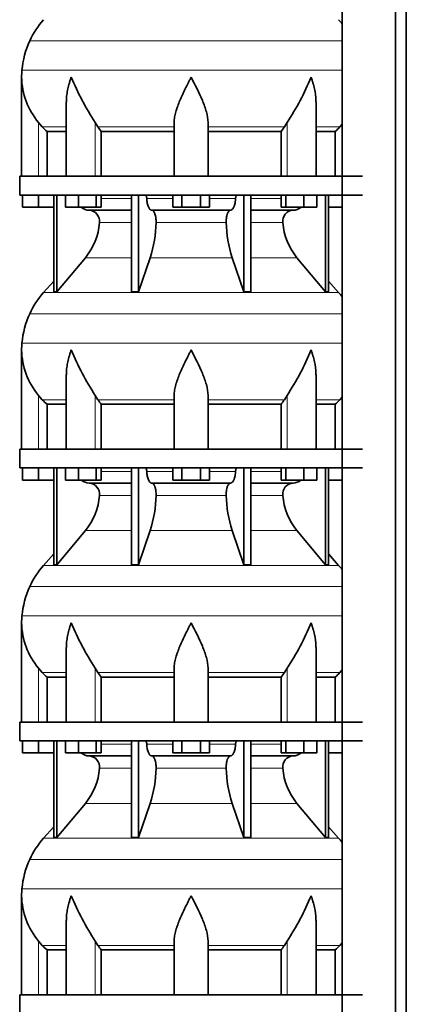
# Model space of a CAD drawing. Header units: millimetres. Extents: x -304 to -45, y -520 to 1050.
# Tile 15 of 31: x -301 to -260, y 300 to 405. Entities that reach past the tile are written whole.
import ezdxf

# ---------------------------------------------------------------- set-up
doc = ezdxf.new("R2010")
doc.units = ezdxf.units.MM
doc.layers.add('MID_134-20', color=7, linetype='Continuous')
doc.layers.add('VSI134_DIFFUSORE', color=7, linetype='Continuous')

# ---------------------------------------------------------------- blocks, each defined once
blk = doc.blocks.new('SE')
at = {"layer": 'MID_134-20', "color": 7, "linetype": 'Continuous', "lineweight": 35}
for p, q in [((-266.75, 826.98), (-266.75, 243.68)), ((-261.12, 243.68), (-261.12, 826.98)), ((-259.96, 243.68), (-259.96, 826.98)), ((-266.76, 414.98), (-266.76, 387.98)), ((-266.76, 385.98), (-266.76, 358.98)), ((-266.76, 356.98), (-266.76, 329.98)), ((-266.76, 327.98), (-266.76, 300.98))]:
    blk.add_line(p, q, dxfattribs=at)
at = {"layer": 'VSI134_DIFFUSORE', "color": 4, "linetype": 'Continuous', "lineweight": 9}
for p, q in [((-299.93, 402.37), (-266.76, 402.37)), ((-300.76, 399.25), (-266.76, 399.25)), ((-299, 387.98), (-299, 393.7)), ((-292.98, 387.98), (-292.98, 393.7)), ((-272.62, 387.98), (-272.62, 393.7)), ((-298.6, 393.24), (-296.05, 393.24)), ((-292.7, 393.24), (-284.6, 393.24)), ((-281, 393.24), (-272.9, 393.24)), ((-269.54, 393.24), (-267, 393.24)), ((-292.36, 385.62), (-289.14, 385.62)), ((-287.51, 385.62), (-284.76, 385.62)), ((-280.84, 385.62), (-278.08, 385.62)), ((-276.46, 385.62), (-273.24, 385.62)), ((-289.14, 383.07), (-292.52, 383.07)), ((-279.08, 383.07), (-286.52, 383.07)), ((-273.07, 383.07), (-276.46, 383.07)), ((-294.03, 379.33), (-289.14, 379.33)), ((-287.14, 379.33), (-278.45, 379.33)), ((-276.46, 379.33), (-271.57, 379.33)), ((-298.46, 375.63), (-267.14, 375.63)), ((-299.93, 373.37), (-266.76, 373.37)), ((-300.76, 370.25), (-266.76, 370.25)), ((-299, 358.98), (-299, 364.7)), ((-298.6, 364.24), (-296.05, 364.24)), ((-292.98, 358.98), (-292.98, 364.7)), ((-292.7, 364.24), (-284.6, 364.24)), ((-281, 364.24), (-272.9, 364.24)), ((-272.62, 358.98), (-272.62, 364.7)), ((-269.54, 364.24), (-267, 364.24)), ((-292.36, 356.62), (-289.14, 356.62)), ((-287.51, 356.62), (-284.76, 356.62)), ((-280.84, 356.62), (-278.08, 356.62)), ((-276.46, 356.62), (-273.24, 356.62)), ((-289.14, 354.07), (-292.52, 354.07)), ((-279.08, 354.07), (-286.52, 354.07)), ((-273.07, 354.07), (-276.46, 354.07)), ((-294.03, 350.33), (-289.14, 350.33)), ((-287.14, 350.33), (-278.45, 350.33)), ((-276.46, 350.33), (-271.57, 350.33)), ((-298.46, 346.63), (-267.14, 346.63)), ((-299.93, 344.37), (-266.76, 344.37)), ((-300.76, 341.25), (-266.76, 341.25)), ((-299, 329.98), (-299, 335.7)), ((-298.6, 335.24), (-296.05, 335.24)), ((-292.98, 329.98), (-292.98, 335.7)), ((-292.7, 335.24), (-284.6, 335.24)), ((-281, 335.24), (-272.9, 335.24)), ((-272.62, 329.98), (-272.62, 335.7)), ((-269.54, 335.24), (-267, 335.24)), ((-292.36, 327.62), (-289.14, 327.62)), ((-287.51, 327.62), (-284.76, 327.62)), ((-280.84, 327.62), (-278.08, 327.62)), ((-276.46, 327.62), (-273.24, 327.62)), ((-289.14, 325.07), (-292.52, 325.07)), ((-279.08, 325.07), (-286.52, 325.07)), ((-273.07, 325.07), (-276.46, 325.07)), ((-294.03, 321.33), (-289.14, 321.33)), ((-287.14, 321.33), (-278.45, 321.33)), ((-276.46, 321.33), (-271.57, 321.33)), ((-298.46, 317.63), (-267.14, 317.63)), ((-299.93, 315.37), (-266.76, 315.37)), ((-300.76, 312.25), (-266.76, 312.25)), ((-299, 300.98), (-299, 306.7)), ((-292.98, 300.98), (-292.98, 306.7)), ((-272.62, 300.98), (-272.62, 306.7)), ((-298.6, 306.24), (-296.05, 306.24)), ((-292.7, 306.24), (-284.6, 306.24)), ((-281, 306.24), (-272.9, 306.24)), ((-269.54, 306.24), (-267, 306.24))]:
    blk.add_line(p, q, dxfattribs=at)
at = {"layer": 'VSI134_DIFFUSORE', "color": 7, "linetype": 'Continuous', "lineweight": 35}
for p, q in [((-300.8, 398.52), (-300.8, 387.98)), ((-296.05, 395.85), (-296.05, 387.98)), ((-269.54, 387.98), (-269.54, 395.85)), ((-298.6, 393.24), (-299, 393.7)), ((-292.7, 393.24), (-292.98, 393.7)), ((-284.6, 387.98), (-284.6, 393.7)), ((-281, 387.98), (-281, 393.7)), ((-272.62, 393.7), (-272.9, 393.24)), ((-266.76, 393.51), (-267, 393.24)), ((-298.09, 392.75), (-296.05, 392.75)), ((-298.09, 387.98), (-298.09, 392.75)), ((-292.34, 392.75), (-284.6, 392.75)), ((-292.34, 387.98), (-292.34, 392.75)), ((-281, 392.75), (-273.26, 392.75)), ((-273.26, 392.75), (-273.26, 387.98)), ((-269.54, 392.75), (-267.5, 392.75)), ((-267.5, 392.75), (-267.5, 387.98)), ((-301, 387.98), (-264.6, 387.98)), ((-301, 387.98), (-301, 385.98)), ((-301, 385.98), (-264.6, 385.98)), ((-300.7, 384.7), (-300.7, 385.98)), ((-300.7, 384.7), (-300.7, 385.98)), ((-299, 384.7), (-299, 385.98)), ((-297.36, 385.98), (-297.36, 375.69)), ((-297.06, 385.98), (-297.06, 375.69)), ((-296.15, 384.7), (-296.15, 385.98)), ((-294.76, 384.7), (-294.76, 385.98)), ((-292.87, 384.7), (-292.87, 385.98)), ((-292.36, 384.7), (-292.36, 385.98)), ((-289.14, 385.98), (-289.14, 375.69)), ((-288.4, 385.98), (-288.4, 375.69)), ((-284.76, 384.7), (-284.76, 385.98)), ((-283.78, 384.7), (-283.78, 385.98)), ((-281.82, 384.7), (-281.82, 385.98)), ((-280.84, 384.7), (-280.84, 385.98)), ((-277.2, 385.98), (-277.2, 375.69)), ((-276.46, 385.98), (-276.46, 375.69)), ((-273.24, 384.7), (-273.24, 385.98)), ((-272.73, 384.7), (-272.73, 385.98)), ((-270.84, 384.7), (-270.84, 385.98)), ((-269.45, 384.7), (-269.45, 385.98)), ((-268.54, 385.98), (-268.54, 375.69)), ((-268.23, 385.98), (-268.23, 375.69)), ((-299, 384.7), (-300.7, 384.7)), ((-297.36, 384.7), (-299, 384.7)), ((-294.76, 384.7), (-296.15, 384.7)), ((-292.87, 384.7), (-294.76, 384.7)), ((-293.63, 384.38), (-289.14, 384.38)), ((-292.36, 384.7), (-292.87, 384.7)), ((-286.98, 384.38), (-278.62, 384.38)), ((-283.78, 384.7), (-284.76, 384.7)), ((-281.82, 384.7), (-283.78, 384.7)), ((-280.84, 384.7), (-281.82, 384.7)), ((-276.46, 384.38), (-271.96, 384.38)), ((-272.73, 384.7), (-273.24, 384.7)), ((-270.84, 384.7), (-272.73, 384.7)), ((-269.45, 384.7), (-270.84, 384.7)), ((-266.76, 384.7), (-268.23, 384.7)), ((-297.06, 375.69), (-294.03, 379.33)), ((-288.4, 375.69), (-287.14, 379.33)), ((-278.45, 379.33), (-277.2, 375.69)), ((-271.57, 379.33), (-268.54, 375.69)), ((-297.36, 376.84), (-298.46, 375.63)), ((-267.14, 375.63), (-268.23, 376.84)), ((-297.36, 375.69), (-297.06, 375.69)), ((-289.14, 375.69), (-288.4, 375.69)), ((-277.2, 375.69), (-276.46, 375.69)), ((-268.54, 375.69), (-268.23, 375.69)), ((-300.8, 369.52), (-300.8, 358.98)), ((-296.05, 366.85), (-296.05, 358.98)), ((-269.54, 358.98), (-269.54, 366.85)), ((-298.6, 364.24), (-299, 364.7)), ((-292.7, 364.24), (-292.98, 364.7)), ((-284.6, 358.98), (-284.6, 364.7)), ((-281, 358.98), (-281, 364.7)), ((-272.62, 364.7), (-272.9, 364.24)), ((-266.76, 364.51), (-267, 364.24)), ((-298.09, 363.75), (-296.05, 363.75)), ((-298.09, 358.98), (-298.09, 363.75)), ((-292.34, 363.75), (-284.6, 363.75)), ((-292.34, 358.98), (-292.34, 363.75)), ((-281, 363.75), (-273.26, 363.75)), ((-273.26, 363.75), (-273.26, 358.98)), ((-269.54, 363.75), (-267.5, 363.75)), ((-267.5, 363.75), (-267.5, 358.98)), ((-301, 358.98), (-264.6, 358.98)), ((-301, 358.98), (-301, 356.98)), ((-301, 356.98), (-264.6, 356.98)), ((-300.7, 355.7), (-300.7, 356.98)), ((-300.7, 355.7), (-300.7, 356.98)), ((-299, 355.7), (-299, 356.98)), ((-297.36, 356.98), (-297.36, 346.69)), ((-297.06, 356.98), (-297.06, 346.69)), ((-296.15, 355.7), (-296.15, 356.98)), ((-294.76, 355.7), (-294.76, 356.98)), ((-292.87, 355.7), (-292.87, 356.98)), ((-292.36, 355.7), (-292.36, 356.98)), ((-289.14, 356.98), (-289.14, 346.69)), ((-288.4, 356.98), (-288.4, 346.69)), ((-284.76, 355.7), (-284.76, 356.98)), ((-283.78, 355.7), (-283.78, 356.98)), ((-281.82, 355.7), (-281.82, 356.98)), ((-280.84, 355.7), (-280.84, 356.98)), ((-277.2, 356.98), (-277.2, 346.69)), ((-276.46, 356.98), (-276.46, 346.69)), ((-273.24, 355.7), (-273.24, 356.98)), ((-272.73, 355.7), (-272.73, 356.98)), ((-270.84, 355.7), (-270.84, 356.98)), ((-269.45, 355.7), (-269.45, 356.98)), ((-268.54, 356.98), (-268.54, 346.69)), ((-268.23, 356.98), (-268.23, 346.69)), ((-299, 355.7), (-300.7, 355.7)), ((-297.36, 355.7), (-299, 355.7)), ((-294.76, 355.7), (-296.15, 355.7)), ((-292.87, 355.7), (-294.76, 355.7)), ((-293.63, 355.38), (-289.14, 355.38)), ((-292.36, 355.7), (-292.87, 355.7)), ((-286.98, 355.38), (-278.62, 355.38)), ((-283.78, 355.7), (-284.76, 355.7)), ((-281.82, 355.7), (-283.78, 355.7)), ((-280.84, 355.7), (-281.82, 355.7)), ((-276.46, 355.38), (-271.96, 355.38)), ((-272.73, 355.7), (-273.24, 355.7)), ((-270.84, 355.7), (-272.73, 355.7)), ((-269.45, 355.7), (-270.84, 355.7)), ((-266.76, 355.7), (-268.23, 355.7)), ((-297.06, 346.69), (-294.03, 350.33)), ((-288.4, 346.69), (-287.14, 350.33)), ((-278.45, 350.33), (-277.2, 346.69)), ((-271.57, 350.33), (-268.54, 346.69)), ((-297.36, 347.84), (-298.46, 346.63)), ((-267.14, 346.63), (-268.23, 347.84)), ((-297.36, 346.69), (-297.06, 346.69)), ((-289.14, 346.69), (-288.4, 346.69)), ((-277.2, 346.69), (-276.46, 346.69)), ((-268.54, 346.69), (-268.23, 346.69)), ((-300.8, 340.52), (-300.8, 329.98)), ((-296.05, 337.85), (-296.05, 329.98)), ((-269.54, 329.98), (-269.54, 337.85)), ((-298.6, 335.24), (-299, 335.7)), ((-292.7, 335.24), (-292.98, 335.7)), ((-284.6, 329.98), (-284.6, 335.7)), ((-281, 329.98), (-281, 335.7)), ((-272.62, 335.7), (-272.9, 335.24)), ((-266.76, 335.51), (-267, 335.24)), ((-298.09, 334.75), (-296.05, 334.75)), ((-298.09, 329.98), (-298.09, 334.75)), ((-292.34, 334.75), (-284.6, 334.75)), ((-292.34, 329.98), (-292.34, 334.75)), ((-281, 334.75), (-273.26, 334.75)), ((-273.26, 334.75), (-273.26, 329.98)), ((-269.54, 334.75), (-267.5, 334.75)), ((-267.5, 334.75), (-267.5, 329.98)), ((-301, 329.98), (-264.6, 329.98)), ((-301, 329.98), (-301, 327.98)), ((-301, 327.98), (-264.6, 327.98)), ((-300.7, 326.7), (-300.7, 327.98)), ((-300.7, 326.7), (-300.7, 327.98)), ((-299, 326.7), (-299, 327.98)), ((-297.36, 327.98), (-297.36, 317.69)), ((-297.06, 327.98), (-297.06, 317.69)), ((-296.15, 326.7), (-296.15, 327.98)), ((-294.76, 326.7), (-294.76, 327.98)), ((-292.87, 326.7), (-292.87, 327.98)), ((-292.36, 326.7), (-292.36, 327.98)), ((-289.14, 327.98), (-289.14, 317.69)), ((-288.4, 327.98), (-288.4, 317.69)), ((-284.76, 326.7), (-284.76, 327.98)), ((-283.78, 326.7), (-283.78, 327.98)), ((-281.82, 326.7), (-281.82, 327.98)), ((-280.84, 326.7), (-280.84, 327.98)), ((-277.2, 327.98), (-277.2, 317.69)), ((-276.46, 327.98), (-276.46, 317.69)), ((-273.24, 326.7), (-273.24, 327.98)), ((-272.73, 326.7), (-272.73, 327.98)), ((-270.84, 326.7), (-270.84, 327.98)), ((-269.45, 326.7), (-269.45, 327.98)), ((-268.54, 327.98), (-268.54, 317.69)), ((-268.23, 327.98), (-268.23, 317.69)), ((-299, 326.7), (-300.7, 326.7)), ((-297.36, 326.7), (-299, 326.7)), ((-294.76, 326.7), (-296.15, 326.7)), ((-292.87, 326.7), (-294.76, 326.7)), ((-292.36, 326.7), (-292.87, 326.7)), ((-283.78, 326.7), (-284.76, 326.7)), ((-281.82, 326.7), (-283.78, 326.7)), ((-280.84, 326.7), (-281.82, 326.7)), ((-272.73, 326.7), (-273.24, 326.7)), ((-270.84, 326.7), (-272.73, 326.7)), ((-269.45, 326.7), (-270.84, 326.7)), ((-266.76, 326.7), (-268.23, 326.7)), ((-293.63, 326.38), (-289.14, 326.38)), ((-286.98, 326.38), (-278.62, 326.38)), ((-276.46, 326.38), (-271.96, 326.38)), ((-297.06, 317.69), (-294.03, 321.33)), ((-288.4, 317.69), (-287.14, 321.33)), ((-278.45, 321.33), (-277.2, 317.69)), ((-271.57, 321.33), (-268.54, 317.69)), ((-297.36, 318.84), (-298.46, 317.63)), ((-267.14, 317.63), (-268.23, 318.84)), ((-297.36, 317.69), (-297.06, 317.69)), ((-289.14, 317.69), (-288.4, 317.69)), ((-277.2, 317.69), (-276.46, 317.69)), ((-268.54, 317.69), (-268.23, 317.69)), ((-300.8, 311.52), (-300.8, 300.98)), ((-296.05, 308.85), (-296.05, 300.98)), ((-269.54, 300.98), (-269.54, 308.85)), ((-298.6, 306.24), (-299, 306.7)), ((-292.7, 306.24), (-292.98, 306.7)), ((-284.6, 300.98), (-284.6, 306.7)), ((-281, 300.98), (-281, 306.7)), ((-272.62, 306.7), (-272.9, 306.24)), ((-298.09, 305.75), (-296.05, 305.75)), ((-298.09, 300.98), (-298.09, 305.75)), ((-292.34, 305.75), (-284.6, 305.75)), ((-292.34, 300.98), (-292.34, 305.75)), ((-281, 305.75), (-273.26, 305.75)), ((-273.26, 305.75), (-273.26, 300.98)), ((-269.54, 305.75), (-267.5, 305.75)), ((-267.5, 305.75), (-267.5, 300.98)), ((-266.76, 306.51), (-267, 306.24)), ((-301, 300.98), (-264.6, 300.98)), ((-301, 300.98), (-301, 298.98))]:
    blk.add_line(p, q, dxfattribs=at)
for centre, radius, start, end in [((-291.92, 398.74), 8.8, 138, 155.5912), ((-273.68, 398.74), 8.8, 38.1684, 42), ((-291.01, 398.32), 9.8, 155.5912, 174.5826), ((-293.1, 398.52), 7.7, 174.5826, 180.0016), ((-293.07, 398.66), 7.73, 180.9959, 219.9106), ((-267.86, 410.03), 29.97, 202.585, 213.0327), ((-295.27, 408.73), 27.19, 326.4322, 337.9502), ((-286.07, 397.68), 7.98, 213.8601, 218.2043), ((-279.52, 397.68), 7.98, 321.7938, 326.1418), ((-293.59, 385.71), 1.34, 230.2819, 268.0094), ((-293.69, 383.2), 1.17, 353.3223, 87.2173), ((-271.91, 383.21), 1.17, 92.5772, 186.8833), ((-272.01, 385.71), 1.34, 272.0607, 309.722), ((-299.19, 383.57), 6.68, 320.5472, 355.6594), ((-299.51, 383.31), 12.99, 342.1602, 358.9354), ((-265.78, 383.36), 13.3, 181.2569, 197.6475), ((-266.39, 383.58), 6.7, 184.3996, 219.3938), ((-291.92, 369.74), 8.8, 138, 155.5912), ((-273.68, 369.74), 8.8, 38.1684, 42), ((-291.01, 369.32), 9.8, 155.5912, 174.5826), ((-293.1, 369.52), 7.7, 174.5826, 180.0016), ((-293.07, 369.66), 7.73, 180.9959, 219.9106), ((-267.86, 381.03), 29.97, 202.585, 213.0327), ((-295.27, 379.73), 27.19, 326.4322, 337.9502), ((-286.07, 368.68), 7.98, 213.8601, 218.2043), ((-279.52, 368.68), 7.98, 321.7938, 326.1418), ((-293.59, 356.71), 1.34, 230.2819, 268.0094), ((-293.69, 354.2), 1.17, 353.3223, 87.2173), ((-271.91, 354.21), 1.17, 92.5772, 186.8833), ((-272.01, 356.71), 1.34, 272.0607, 309.722), ((-299.19, 354.57), 6.68, 320.5472, 355.6594), ((-299.51, 354.31), 12.99, 342.1602, 358.9354), ((-265.78, 354.36), 13.3, 181.2569, 197.6475), ((-266.39, 354.58), 6.7, 184.3996, 219.3938), ((-291.92, 340.74), 8.8, 138, 155.5912), ((-273.68, 340.74), 8.8, 38.1684, 42), ((-291.01, 340.32), 9.8, 155.5912, 174.5826), ((-293.1, 340.52), 7.7, 174.5826, 180.0016), ((-293.07, 340.66), 7.73, 180.9959, 219.9106), ((-267.86, 352.03), 29.97, 202.585, 213.0327), ((-295.27, 350.73), 27.19, 326.4322, 337.9502), ((-286.07, 339.68), 7.98, 213.8601, 218.2043), ((-279.52, 339.68), 7.98, 321.7938, 326.1418), ((-293.59, 327.71), 1.34, 230.2819, 268.0094), ((-272.01, 327.71), 1.34, 272.0607, 309.722), ((-293.69, 325.2), 1.17, 353.3223, 87.2173), ((-271.91, 325.21), 1.17, 92.5772, 186.8833), ((-299.19, 325.57), 6.68, 320.5472, 355.6594), ((-299.51, 325.31), 12.99, 342.1602, 358.9354), ((-265.78, 325.36), 13.3, 181.2569, 197.6475), ((-266.39, 325.58), 6.7, 184.3996, 219.3938), ((-291.92, 311.74), 8.8, 138, 155.5912), ((-273.68, 311.74), 8.8, 38.1684, 42), ((-291.01, 311.32), 9.8, 155.5912, 174.5826), ((-293.1, 311.52), 7.7, 174.5826, 180.0016), ((-293.07, 311.66), 7.73, 180.9959, 219.9106), ((-267.86, 323.03), 29.97, 202.585, 213.0327), ((-295.27, 321.73), 27.19, 326.4322, 337.9502), ((-286.07, 310.68), 7.98, 213.8601, 218.2043), ((-279.52, 310.68), 7.98, 321.7938, 326.1418)]:
    blk.add_arc(centre, radius, start, end, dxfattribs=at)
for points, knots in [([(-295.53, 398.52), (-295.55, 398.47), (-295.56, 398.42), (-295.6, 398.31), (-295.62, 398.26), (-295.67, 398.11), (-295.7, 398), (-295.79, 397.69), (-295.85, 397.48), (-295.94, 397.07), (-295.97, 396.86), (-296.03, 396.45), (-296.04, 396.24), (-296.05, 395.98), (-296.05, 395.91), (-296.05, 395.85)], [0, 0, 0, 0, 0.03125, 0.03125, 0.0625, 0.0625, 0.125, 0.125, 0.25, 0.25, 0.375, 0.375, 0.5, 0.5, 0.5400162, 0.5400162, 0.5400162, 0.5400162]), ([(-282.8, 398.52), (-282.83, 398.47), (-282.85, 398.42), (-282.91, 398.31), (-282.93, 398.26), (-283.01, 398.11), (-283.06, 398), (-283.22, 397.69), (-283.32, 397.48), (-283.53, 397.07), (-283.63, 396.86), (-283.82, 396.45), (-283.91, 396.24), (-284.08, 395.84), (-284.15, 395.64), (-284.26, 395.34), (-284.3, 395.24), (-284.36, 395.04), (-284.39, 394.94), (-284.47, 394.64), (-284.52, 394.45), (-284.58, 394.07), (-284.6, 393.88), (-284.6, 393.7)], [0, 0, 0, 0, 0.03125, 0.03125, 0.0625, 0.0625, 0.125, 0.125, 0.25, 0.25, 0.375, 0.375, 0.5, 0.5, 0.625, 0.625, 0.6875, 0.6875, 0.75, 0.75, 0.875, 0.875, 1, 1, 1, 1]), ([(-281, 393.7), (-281, 394.06), (-281.07, 394.44), (-281.29, 395.23), (-281.44, 395.64), (-281.95, 396.85), (-282.38, 397.69), (-282.8, 398.52)], [0, 0, 0, 0, 0.25, 0.25, 0.5, 0.5, 1, 1, 1, 1]), ([(-269.54, 395.85), (-269.54, 395.91), (-269.55, 395.98), (-269.56, 396.46), (-269.62, 396.87), (-269.75, 397.48), (-269.81, 397.69), (-269.9, 398), (-269.93, 398.11), (-269.98, 398.26), (-270.01, 398.34), (-270.03, 398.42), (-270.05, 398.47), (-270.06, 398.5), (-270.07, 398.52)], [0.4588627, 0.4588627, 0.4588627, 0.4588627, 0.5, 0.5, 0.75, 0.75, 0.875, 0.875, 0.9375, 0.9375, 0.96875, 0.984375, 0.984375, 1, 1, 1, 1]), ([(-287.67, 385.98), (-287.66, 385.98), (-287.65, 385.98), (-287.63, 385.97), (-287.62, 385.96), (-287.59, 385.93), (-287.58, 385.91), (-287.55, 385.84), (-287.54, 385.8), (-287.52, 385.72), (-287.52, 385.67), (-287.51, 385.62)], [0, 0, 0, 0, 0.125, 0.125, 0.25, 0.25, 0.5, 0.5, 0.75, 0.75, 1, 1, 1, 1]), ([(-286.98, 384.38), (-287.01, 384.38), (-287.05, 384.38), (-287.09, 384.41), (-287.11, 384.42), (-287.14, 384.44), (-287.16, 384.45), (-287.2, 384.5), (-287.23, 384.54), (-287.29, 384.63), (-287.31, 384.68), (-287.36, 384.79), (-287.38, 384.85), (-287.42, 384.99), (-287.44, 385.06), (-287.47, 385.21), (-287.48, 385.29), (-287.5, 385.45), (-287.51, 385.54), (-287.51, 385.62)], [0, 0, 0, 0, 0.125, 0.125, 0.1875, 0.1875, 0.25, 0.25, 0.375, 0.375, 0.5, 0.5, 0.625, 0.625, 0.75, 0.75, 0.875, 0.875, 1, 1, 1, 1]), ([(-278.08, 385.62), (-278.09, 385.54), (-278.09, 385.45), (-278.11, 385.33), (-278.11, 385.29), (-278.13, 385.21), (-278.13, 385.17), (-278.16, 385.06), (-278.17, 384.99), (-278.2, 384.89), (-278.21, 384.85), (-278.24, 384.79), (-278.25, 384.76), (-278.28, 384.68), (-278.31, 384.63), (-278.37, 384.54), (-278.4, 384.5), (-278.46, 384.44), (-278.49, 384.42), (-278.55, 384.39), (-278.58, 384.38), (-278.62, 384.38)], [0, 0, 0, 0, 0.125, 0.125, 0.1875, 0.1875, 0.25, 0.25, 0.375, 0.375, 0.4375, 0.4375, 0.5, 0.5, 0.625, 0.625, 0.75, 0.75, 0.875, 0.875, 1, 1, 1, 1]), ([(-278.08, 385.62), (-278.08, 385.67), (-278.08, 385.72), (-278.06, 385.78), (-278.06, 385.8), (-278.05, 385.84), (-278.04, 385.86), (-278.03, 385.89), (-278.02, 385.91), (-278, 385.93), (-278, 385.94), (-277.98, 385.96), (-277.97, 385.97), (-277.95, 385.98), (-277.94, 385.98), (-277.93, 385.98)], [0, 0, 0, 0, 0.25, 0.25, 0.375, 0.375, 0.5, 0.5, 0.625, 0.625, 0.75, 0.75, 0.875, 0.875, 1, 1, 1, 1]), ([(-286.98, 384.38), (-286.96, 384.38), (-286.95, 384.38), (-286.92, 384.37), (-286.9, 384.36), (-286.85, 384.33), (-286.82, 384.31), (-286.77, 384.24), (-286.74, 384.2), (-286.7, 384.13), (-286.69, 384.1), (-286.66, 384.05), (-286.65, 384.02), (-286.62, 383.93), (-286.6, 383.86), (-286.58, 383.75), (-286.57, 383.71), (-286.55, 383.64), (-286.55, 383.6), (-286.53, 383.48), (-286.53, 383.4), (-286.52, 383.23), (-286.52, 383.15), (-286.52, 383.07)], [0, 0, 0, 0, 0.0625, 0.0625, 0.125, 0.125, 0.25, 0.25, 0.375, 0.375, 0.4375, 0.4375, 0.5, 0.5, 0.625, 0.625, 0.6875, 0.6875, 0.75, 0.75, 0.875, 0.875, 1, 1, 1, 1]), ([(-279.08, 383.07), (-279.08, 383.15), (-279.08, 383.23), (-279.07, 383.36), (-279.07, 383.4), (-279.06, 383.48), (-279.06, 383.52), (-279.04, 383.64), (-279.03, 383.71), (-279.01, 383.82), (-279, 383.86), (-278.98, 383.92), (-278.96, 383.99), (-278.94, 384.05), (-278.91, 384.1), (-278.9, 384.13), (-278.86, 384.2), (-278.83, 384.24), (-278.77, 384.31), (-278.74, 384.33), (-278.68, 384.37), (-278.65, 384.38), (-278.62, 384.38)], [0, 0, 0, 0, 0.125, 0.125, 0.1875, 0.1875, 0.25, 0.25, 0.375, 0.375, 0.4375, 0.4375, 0.5, 0.5625, 0.5625, 0.625, 0.625, 0.75, 0.75, 0.875, 0.875, 1, 1, 1, 1]), ([(-295.53, 369.52), (-295.55, 369.47), (-295.56, 369.42), (-295.6, 369.31), (-295.62, 369.26), (-295.67, 369.11), (-295.7, 369), (-295.79, 368.69), (-295.85, 368.48), (-295.94, 368.07), (-295.97, 367.86), (-296.03, 367.45), (-296.04, 367.24), (-296.05, 366.98), (-296.05, 366.91), (-296.05, 366.85)], [0, 0, 0, 0, 0.03125, 0.03125, 0.0625, 0.0625, 0.125, 0.125, 0.25, 0.25, 0.375, 0.375, 0.5, 0.5, 0.5400162, 0.5400162, 0.5400162, 0.5400162]), ([(-282.8, 369.52), (-282.83, 369.47), (-282.85, 369.42), (-282.91, 369.31), (-282.93, 369.26), (-283.01, 369.11), (-283.06, 369), (-283.22, 368.69), (-283.32, 368.48), (-283.53, 368.07), (-283.63, 367.86), (-283.82, 367.45), (-283.91, 367.24), (-284.08, 366.84), (-284.15, 366.64), (-284.26, 366.34), (-284.3, 366.24), (-284.36, 366.04), (-284.39, 365.94), (-284.47, 365.64), (-284.52, 365.45), (-284.58, 365.07), (-284.6, 364.88), (-284.6, 364.7)], [0, 0, 0, 0, 0.03125, 0.03125, 0.0625, 0.0625, 0.125, 0.125, 0.25, 0.25, 0.375, 0.375, 0.5, 0.5, 0.625, 0.625, 0.6875, 0.6875, 0.75, 0.75, 0.875, 0.875, 1, 1, 1, 1]), ([(-281, 364.7), (-281, 365.06), (-281.07, 365.44), (-281.29, 366.23), (-281.44, 366.64), (-281.95, 367.85), (-282.38, 368.69), (-282.8, 369.52)], [0, 0, 0, 0, 0.25, 0.25, 0.5, 0.5, 1, 1, 1, 1]), ([(-269.54, 366.85), (-269.54, 366.91), (-269.55, 366.98), (-269.56, 367.46), (-269.62, 367.87), (-269.75, 368.48), (-269.81, 368.69), (-269.9, 369), (-269.93, 369.11), (-269.98, 369.26), (-270.01, 369.34), (-270.03, 369.42), (-270.05, 369.47), (-270.06, 369.5), (-270.07, 369.52)], [0.4588627, 0.4588627, 0.4588627, 0.4588627, 0.5, 0.5, 0.75, 0.75, 0.875, 0.875, 0.9375, 0.9375, 0.96875, 0.984375, 0.984375, 1, 1, 1, 1]), ([(-287.67, 356.98), (-287.66, 356.98), (-287.65, 356.98), (-287.63, 356.97), (-287.62, 356.96), (-287.59, 356.93), (-287.58, 356.91), (-287.55, 356.84), (-287.54, 356.8), (-287.52, 356.72), (-287.52, 356.67), (-287.51, 356.62)], [0, 0, 0, 0, 0.125, 0.125, 0.25, 0.25, 0.5, 0.5, 0.75, 0.75, 1, 1, 1, 1]), ([(-278.08, 356.62), (-278.08, 356.67), (-278.08, 356.72), (-278.06, 356.78), (-278.06, 356.8), (-278.05, 356.84), (-278.04, 356.86), (-278.03, 356.89), (-278.02, 356.91), (-278, 356.93), (-278, 356.94), (-277.98, 356.96), (-277.97, 356.97), (-277.95, 356.98), (-277.94, 356.98), (-277.93, 356.98)], [0, 0, 0, 0, 0.25, 0.25, 0.375, 0.375, 0.5, 0.5, 0.625, 0.625, 0.75, 0.75, 0.875, 0.875, 1, 1, 1, 1]), ([(-286.98, 355.38), (-287.01, 355.38), (-287.05, 355.38), (-287.09, 355.41), (-287.11, 355.42), (-287.14, 355.44), (-287.16, 355.45), (-287.2, 355.5), (-287.23, 355.54), (-287.29, 355.63), (-287.31, 355.68), (-287.36, 355.79), (-287.38, 355.85), (-287.42, 355.99), (-287.44, 356.06), (-287.47, 356.21), (-287.48, 356.29), (-287.5, 356.45), (-287.51, 356.54), (-287.51, 356.62)], [0, 0, 0, 0, 0.125, 0.125, 0.1875, 0.1875, 0.25, 0.25, 0.375, 0.375, 0.5, 0.5, 0.625, 0.625, 0.75, 0.75, 0.875, 0.875, 1, 1, 1, 1]), ([(-278.08, 356.62), (-278.09, 356.54), (-278.09, 356.45), (-278.11, 356.33), (-278.11, 356.29), (-278.13, 356.21), (-278.13, 356.17), (-278.16, 356.06), (-278.17, 355.99), (-278.2, 355.89), (-278.21, 355.85), (-278.24, 355.79), (-278.25, 355.76), (-278.28, 355.68), (-278.31, 355.63), (-278.37, 355.54), (-278.4, 355.5), (-278.46, 355.44), (-278.49, 355.42), (-278.55, 355.39), (-278.58, 355.38), (-278.62, 355.38)], [0, 0, 0, 0, 0.125, 0.125, 0.1875, 0.1875, 0.25, 0.25, 0.375, 0.375, 0.4375, 0.4375, 0.5, 0.5, 0.625, 0.625, 0.75, 0.75, 0.875, 0.875, 1, 1, 1, 1]), ([(-286.98, 355.38), (-286.96, 355.38), (-286.95, 355.38), (-286.92, 355.37), (-286.9, 355.36), (-286.85, 355.33), (-286.82, 355.31), (-286.77, 355.24), (-286.74, 355.2), (-286.7, 355.13), (-286.69, 355.1), (-286.66, 355.05), (-286.65, 355.02), (-286.62, 354.93), (-286.6, 354.86), (-286.58, 354.75), (-286.57, 354.71), (-286.55, 354.64), (-286.55, 354.6), (-286.53, 354.48), (-286.53, 354.4), (-286.52, 354.23), (-286.52, 354.15), (-286.52, 354.07)], [0, 0, 0, 0, 0.0625, 0.0625, 0.125, 0.125, 0.25, 0.25, 0.375, 0.375, 0.4375, 0.4375, 0.5, 0.5, 0.625, 0.625, 0.6875, 0.6875, 0.75, 0.75, 0.875, 0.875, 1, 1, 1, 1]), ([(-279.08, 354.07), (-279.08, 354.15), (-279.08, 354.23), (-279.07, 354.36), (-279.07, 354.4), (-279.06, 354.48), (-279.06, 354.52), (-279.04, 354.64), (-279.03, 354.71), (-279.01, 354.82), (-279, 354.86), (-278.98, 354.92), (-278.96, 354.99), (-278.94, 355.05), (-278.91, 355.1), (-278.9, 355.13), (-278.86, 355.2), (-278.83, 355.24), (-278.77, 355.31), (-278.74, 355.33), (-278.68, 355.37), (-278.65, 355.38), (-278.62, 355.38)], [0, 0, 0, 0, 0.125, 0.125, 0.1875, 0.1875, 0.25, 0.25, 0.375, 0.375, 0.4375, 0.4375, 0.5, 0.5625, 0.5625, 0.625, 0.625, 0.75, 0.75, 0.875, 0.875, 1, 1, 1, 1]), ([(-295.53, 340.52), (-295.55, 340.47), (-295.56, 340.42), (-295.6, 340.31), (-295.62, 340.26), (-295.67, 340.11), (-295.7, 340), (-295.79, 339.69), (-295.85, 339.48), (-295.94, 339.07), (-295.97, 338.86), (-296.03, 338.45), (-296.04, 338.24), (-296.05, 337.98), (-296.05, 337.91), (-296.05, 337.85)], [0, 0, 0, 0, 0.03125, 0.03125, 0.0625, 0.0625, 0.125, 0.125, 0.25, 0.25, 0.375, 0.375, 0.5, 0.5, 0.5400162, 0.5400162, 0.5400162, 0.5400162]), ([(-282.8, 340.52), (-282.83, 340.47), (-282.85, 340.42), (-282.91, 340.31), (-282.93, 340.26), (-283.01, 340.11), (-283.06, 340), (-283.22, 339.69), (-283.32, 339.48), (-283.53, 339.07), (-283.63, 338.86), (-283.82, 338.45), (-283.91, 338.24), (-284.08, 337.84), (-284.15, 337.64), (-284.26, 337.34), (-284.3, 337.24), (-284.36, 337.04), (-284.39, 336.94), (-284.47, 336.64), (-284.52, 336.45), (-284.58, 336.07), (-284.6, 335.88), (-284.6, 335.7)], [0, 0, 0, 0, 0.03125, 0.03125, 0.0625, 0.0625, 0.125, 0.125, 0.25, 0.25, 0.375, 0.375, 0.5, 0.5, 0.625, 0.625, 0.6875, 0.6875, 0.75, 0.75, 0.875, 0.875, 1, 1, 1, 1]), ([(-281, 335.7), (-281, 336.06), (-281.07, 336.44), (-281.29, 337.23), (-281.44, 337.64), (-281.95, 338.85), (-282.38, 339.69), (-282.8, 340.52)], [0, 0, 0, 0, 0.25, 0.25, 0.5, 0.5, 1, 1, 1, 1]), ([(-269.54, 337.85), (-269.54, 337.91), (-269.55, 337.98), (-269.56, 338.46), (-269.62, 338.87), (-269.75, 339.48), (-269.81, 339.69), (-269.9, 340), (-269.93, 340.11), (-269.98, 340.26), (-270.01, 340.34), (-270.03, 340.42), (-270.05, 340.47), (-270.06, 340.5), (-270.07, 340.52)], [0.4588627, 0.4588627, 0.4588627, 0.4588627, 0.5, 0.5, 0.75, 0.75, 0.875, 0.875, 0.9375, 0.9375, 0.96875, 0.984375, 0.984375, 1, 1, 1, 1]), ([(-287.67, 327.98), (-287.66, 327.98), (-287.65, 327.98), (-287.63, 327.97), (-287.62, 327.96), (-287.59, 327.93), (-287.58, 327.91), (-287.55, 327.84), (-287.54, 327.8), (-287.52, 327.72), (-287.52, 327.67), (-287.51, 327.62)], [0, 0, 0, 0, 0.125, 0.125, 0.25, 0.25, 0.5, 0.5, 0.75, 0.75, 1, 1, 1, 1]), ([(-286.98, 326.38), (-287.01, 326.38), (-287.05, 326.38), (-287.09, 326.41), (-287.11, 326.42), (-287.14, 326.44), (-287.16, 326.45), (-287.2, 326.5), (-287.23, 326.54), (-287.29, 326.63), (-287.31, 326.68), (-287.36, 326.79), (-287.38, 326.85), (-287.42, 326.99), (-287.44, 327.06), (-287.47, 327.21), (-287.48, 327.29), (-287.5, 327.45), (-287.51, 327.54), (-287.51, 327.62)], [0, 0, 0, 0, 0.125, 0.125, 0.1875, 0.1875, 0.25, 0.25, 0.375, 0.375, 0.5, 0.5, 0.625, 0.625, 0.75, 0.75, 0.875, 0.875, 1, 1, 1, 1]), ([(-278.08, 327.62), (-278.09, 327.54), (-278.09, 327.45), (-278.11, 327.33), (-278.11, 327.29), (-278.13, 327.21), (-278.13, 327.17), (-278.16, 327.06), (-278.17, 326.99), (-278.2, 326.89), (-278.21, 326.85), (-278.24, 326.79), (-278.25, 326.76), (-278.28, 326.68), (-278.31, 326.63), (-278.37, 326.54), (-278.4, 326.5), (-278.46, 326.44), (-278.49, 326.42), (-278.55, 326.39), (-278.58, 326.38), (-278.62, 326.38)], [0, 0, 0, 0, 0.125, 0.125, 0.1875, 0.1875, 0.25, 0.25, 0.375, 0.375, 0.4375, 0.4375, 0.5, 0.5, 0.625, 0.625, 0.75, 0.75, 0.875, 0.875, 1, 1, 1, 1]), ([(-278.08, 327.62), (-278.08, 327.67), (-278.08, 327.72), (-278.06, 327.78), (-278.06, 327.8), (-278.05, 327.84), (-278.04, 327.86), (-278.03, 327.89), (-278.02, 327.91), (-278, 327.93), (-278, 327.94), (-277.98, 327.96), (-277.97, 327.97), (-277.95, 327.98), (-277.94, 327.98), (-277.93, 327.98)], [0, 0, 0, 0, 0.25, 0.25, 0.375, 0.375, 0.5, 0.5, 0.625, 0.625, 0.75, 0.75, 0.875, 0.875, 1, 1, 1, 1]), ([(-286.98, 326.38), (-286.96, 326.38), (-286.95, 326.38), (-286.92, 326.37), (-286.9, 326.36), (-286.85, 326.33), (-286.82, 326.31), (-286.77, 326.24), (-286.74, 326.2), (-286.7, 326.13), (-286.69, 326.1), (-286.66, 326.05), (-286.65, 326.02), (-286.62, 325.93), (-286.6, 325.86), (-286.58, 325.75), (-286.57, 325.71), (-286.55, 325.64), (-286.55, 325.6), (-286.53, 325.48), (-286.53, 325.4), (-286.52, 325.23), (-286.52, 325.15), (-286.52, 325.07)], [0, 0, 0, 0, 0.0625, 0.0625, 0.125, 0.125, 0.25, 0.25, 0.375, 0.375, 0.4375, 0.4375, 0.5, 0.5, 0.625, 0.625, 0.6875, 0.6875, 0.75, 0.75, 0.875, 0.875, 1, 1, 1, 1]), ([(-279.08, 325.07), (-279.08, 325.15), (-279.08, 325.23), (-279.07, 325.36), (-279.07, 325.4), (-279.06, 325.48), (-279.06, 325.52), (-279.04, 325.64), (-279.03, 325.71), (-279.01, 325.82), (-279, 325.86), (-278.98, 325.92), (-278.96, 325.99), (-278.94, 326.05), (-278.91, 326.1), (-278.9, 326.13), (-278.86, 326.2), (-278.83, 326.24), (-278.77, 326.31), (-278.74, 326.33), (-278.68, 326.37), (-278.65, 326.38), (-278.62, 326.38)], [0, 0, 0, 0, 0.125, 0.125, 0.1875, 0.1875, 0.25, 0.25, 0.375, 0.375, 0.4375, 0.4375, 0.5, 0.5625, 0.5625, 0.625, 0.625, 0.75, 0.75, 0.875, 0.875, 1, 1, 1, 1]), ([(-295.53, 311.52), (-295.55, 311.47), (-295.56, 311.42), (-295.6, 311.31), (-295.62, 311.26), (-295.67, 311.11), (-295.7, 311), (-295.79, 310.69), (-295.85, 310.48), (-295.94, 310.07), (-295.97, 309.86), (-296.03, 309.45), (-296.04, 309.24), (-296.05, 308.98), (-296.05, 308.91), (-296.05, 308.85)], [0, 0, 0, 0, 0.03125, 0.03125, 0.0625, 0.0625, 0.125, 0.125, 0.25, 0.25, 0.375, 0.375, 0.5, 0.5, 0.5400162, 0.5400162, 0.5400162, 0.5400162]), ([(-282.8, 311.52), (-282.83, 311.47), (-282.85, 311.42), (-282.91, 311.31), (-282.93, 311.26), (-283.01, 311.11), (-283.06, 311), (-283.22, 310.69), (-283.32, 310.48), (-283.53, 310.07), (-283.63, 309.86), (-283.82, 309.45), (-283.91, 309.24), (-284.08, 308.84), (-284.15, 308.64), (-284.26, 308.34), (-284.3, 308.24), (-284.36, 308.04), (-284.39, 307.94), (-284.47, 307.64), (-284.52, 307.45), (-284.58, 307.07), (-284.6, 306.88), (-284.6, 306.7)], [0, 0, 0, 0, 0.03125, 0.03125, 0.0625, 0.0625, 0.125, 0.125, 0.25, 0.25, 0.375, 0.375, 0.5, 0.5, 0.625, 0.625, 0.6875, 0.6875, 0.75, 0.75, 0.875, 0.875, 1, 1, 1, 1]), ([(-281, 306.7), (-281, 307.06), (-281.07, 307.44), (-281.29, 308.23), (-281.44, 308.64), (-281.95, 309.85), (-282.38, 310.69), (-282.8, 311.52)], [0, 0, 0, 0, 0.25, 0.25, 0.5, 0.5, 1, 1, 1, 1]), ([(-269.54, 308.85), (-269.54, 308.91), (-269.55, 308.98), (-269.56, 309.46), (-269.62, 309.87), (-269.75, 310.48), (-269.81, 310.69), (-269.9, 311), (-269.93, 311.11), (-269.98, 311.26), (-270.01, 311.34), (-270.03, 311.42), (-270.05, 311.47), (-270.06, 311.5), (-270.07, 311.52)], [0.4588627, 0.4588627, 0.4588627, 0.4588627, 0.5, 0.5, 0.75, 0.75, 0.875, 0.875, 0.9375, 0.9375, 0.96875, 0.984375, 0.984375, 1, 1, 1, 1])]:
    blk.add_open_spline(points, degree=3, knots=knots, dxfattribs=at)
for points in [[(-298.09, 392.75), (-298.27, 392.9), (-298.44, 393.07), (-298.6, 393.24)], [(-267, 393.24), (-267.16, 393.07), (-267.33, 392.9), (-267.5, 392.75)], [(-298.09, 363.75), (-298.27, 363.9), (-298.44, 364.07), (-298.6, 364.24)], [(-267, 364.24), (-267.16, 364.07), (-267.33, 363.9), (-267.5, 363.75)], [(-298.09, 334.75), (-298.27, 334.9), (-298.44, 335.07), (-298.6, 335.24)], [(-267, 335.24), (-267.16, 335.07), (-267.33, 334.9), (-267.5, 334.75)], [(-298.09, 305.75), (-298.27, 305.9), (-298.44, 306.07), (-298.6, 306.24)], [(-267, 306.24), (-267.16, 306.07), (-267.33, 305.9), (-267.5, 305.75)]]:
    blk.add_open_spline(points, degree=3, dxfattribs=at)

msp = doc.modelspace()

# ---------------------------------------------------------------- block references
msp.add_blockref('SE', (0, 0))

doc.saveas('drawing.dxf')
